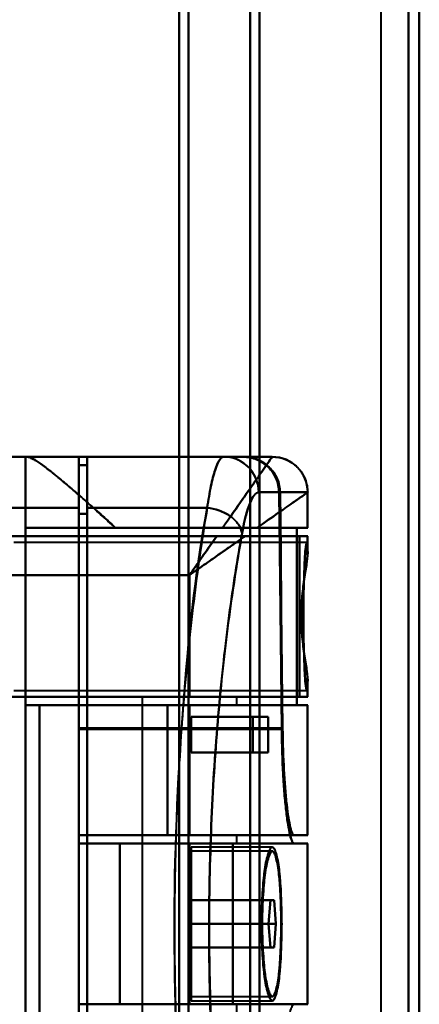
# Model space of a CAD drawing. Header units: millimetres. Extents: x -1087 to 1688, y -120 to 1010.
# Tile 67 of 86: x 542 to 576, y 232 to 315. Entities that reach past the tile are written whole.
import ezdxf

# ---------------------------------------------------------------- set-up
doc = ezdxf.new("R2010")
doc.units = ezdxf.units.MM
doc.layers.add('A-GENM', color=13, linetype='Continuous', lineweight=40)
doc.layers.add('G-IMPT', color=8, linetype='Continuous', lineweight=40)

# ---------------------------------------------------------------- blocks, each defined once
blk = doc.blocks.new('NEXA 700 CALQUES_dwg-751640-Arrière')
at = {"layer": 'G-IMPT'}
for p, q in [((555.97, 197.372), (555.97, 323.372)), ((555.97, 323.372), (555.97, 197.372)), ((556.742, 323.372), (556.742, 197.964)), ((556.742, 197.964), (556.742, 323.372)), ((561.97, 198.407), (561.97, 323.372)), ((561.97, 323.372), (561.97, 198.407)), ((562.742, 323.372), (562.742, 198.998)), ((562.742, 198.998), (562.742, 323.372)), ((575.357, 198.407), (575.357, 323.372)), ((575.357, 323.372), (575.357, 198.407)), ((576.27, 323.372), (576.27, 198.998)), ((576.27, 198.998), (576.27, 323.372)), ((547.47, 278.372), (536.97, 278.372)), ((542.97, 278.372), (543.14, 278.372)), ((543.14, 278.372), (542.97, 278.372)), ((547.47, 274.05), (547.47, 278.372)), ((547.47, 278.372), (547.47, 274.05)), ((559.724, 278.372), (548.17, 278.372)), ((548.17, 274.05), (548.17, 278.372)), ((548.17, 278.372), (548.17, 274.05)), ((561.351, 278.372), (559.724, 278.372)), ((559.724, 278.372), (561.351, 278.372)), ((561.351, 278.372), (559.724, 278.372)), ((561.435, 278.372), (563.828, 278.372)), ((563.828, 278.372), (561.435, 278.372)), ((563.83, 278.372), (563.828, 278.372)), ((563.828, 278.372), (563.83, 278.372)), ((563.83, 278.372), (563.828, 278.372)), ((548.17, 277.672), (547.47, 277.672)), ((547.47, 273.552), (547.47, 277.672)), ((547.47, 277.672), (547.47, 273.552)), ((548.17, 273.552), (548.17, 277.672)), ((548.17, 277.672), (548.17, 273.552)), ((564.407, 275.372), (562.69, 275.372)), ((562.69, 275.372), (564.407, 275.372)), ((564.489, 275.372), (566.826, 275.372)), ((566.826, 275.372), (564.489, 275.372)), ((566.826, 275.372), (566.83, 275.372)), ((566.83, 275.372), (566.826, 275.372)), ((566.83, 272.372), (566.83, 275.372)), ((547.47, 204.05), (547.47, 274.05)), ((547.47, 274.05), (547.47, 204.05)), ((548.17, 204.05), (548.17, 274.05)), ((548.17, 274.05), (548.17, 204.05)), ((547.47, 204.532), (547.47, 273.552)), ((547.47, 273.552), (547.47, 204.532)), ((548.17, 204.532), (548.17, 273.552)), ((548.17, 273.552), (548.17, 204.532)), ((542.97, 272.372), (550.584, 272.372)), ((550.584, 272.372), (542.97, 272.372)), ((566.83, 272.372), (562.545, 272.372)), ((562.545, 272.372), (566.83, 272.372)), ((566.826, 272.372), (565.906, 272.372)), ((565.906, 272.372), (566.826, 272.372)), ((561.545, 271.672), (566.83, 271.672)), ((566.83, 271.672), (561.545, 271.672)), ((566.122, 271.672), (566.826, 271.672)), ((566.826, 271.672), (566.122, 271.672)), ((566.83, 270.346), (566.83, 271.672)), ((566.74, 271.122), (541.97, 271.122)), ((566.83, 258.072), (566.83, 259.399)), ((541.97, 258.622), (566.74, 258.622)), ((544.144, 257.372), (554.985, 257.372)), ((554.985, 257.372), (544.144, 257.372)), ((552.83, 258.072), (552.83, 219.672)), ((552.83, 258.072), (556.83, 258.072)), ((556.83, 258.072), (552.83, 258.072)), ((556.83, 258.072), (560.83, 258.072)), ((556.83, 258.072), (566.83, 258.072)), ((560.83, 258.072), (556.83, 258.072)), ((566.83, 258.072), (556.83, 258.072)), ((556.83, 257.372), (566.83, 257.372)), ((556.83, 257.372), (560.83, 257.372)), ((566.83, 257.372), (556.83, 257.372)), ((560.83, 257.372), (556.83, 257.372)), ((560.83, 257.372), (560.83, 258.072)), ((565.906, 257.372), (566.826, 257.372)), ((566.826, 257.372), (565.906, 257.372)), ((566.122, 258.072), (566.826, 258.072)), ((566.826, 258.072), (566.122, 258.072)), ((566.83, 246.372), (566.83, 257.372)), ((562.19, 256.372), (563.498, 256.372)), ((563.498, 256.372), (562.19, 256.372)), ((547.47, 246.372), (547.47, 255.417)), ((547.47, 255.417), (547.47, 246.372)), ((547.47, 255.35), (547.47, 245.672)), ((547.47, 245.672), (547.47, 255.35)), ((563.498, 253.372), (562.19, 253.372)), ((562.19, 253.372), (563.498, 253.372)), ((547.47, 246.372), (565.678, 246.372)), ((554.985, 246.372), (547.47, 246.372)), ((547.47, 246.372), (554.985, 246.372)), ((547.47, 245.672), (550.944, 245.672)), ((550.944, 245.672), (547.47, 245.672)), ((566.83, 246.372), (556.83, 246.372)), ((560.83, 246.372), (556.83, 246.372)), ((556.83, 246.372), (566.83, 246.372)), ((556.83, 246.372), (560.83, 246.372)), ((556.83, 245.672), (560.83, 245.672)), ((560.83, 245.672), (556.83, 245.672)), ((560.506, 245.672), (566.83, 245.672)), ((566.83, 245.672), (560.506, 245.672)), ((560.83, 245.672), (560.83, 246.372)), ((566.826, 246.372), (565.678, 246.372)), ((565.678, 246.372), (566.826, 246.372)), ((565.678, 245.672), (566.826, 245.672)), ((566.826, 245.672), (565.678, 245.672)), ((566.83, 232.072), (566.83, 245.672)), ((563.834, 245.372), (556.97, 245.372)), ((556.97, 238.872), (556.97, 245.372)), ((556.97, 245.372), (556.97, 238.872)), ((563.834, 245.022), (556.97, 245.022)), ((556.97, 238.872), (556.97, 245.022)), ((556.97, 245.022), (556.97, 238.872)), ((563.681, 240.872), (563.524, 238.872)), ((563.524, 238.872), (563.681, 240.872)), ((563.681, 240.872), (563.984, 240.872)), ((563.984, 240.872), (563.681, 240.872)), ((564.13, 238.872), (563.984, 240.872)), ((563.984, 240.872), (564.13, 238.872)), ((556.97, 232.722), (556.97, 238.872)), ((556.97, 232.372), (556.97, 238.872)), ((556.97, 238.872), (556.97, 232.722)), ((556.97, 238.872), (556.97, 232.372)), ((563.524, 238.872), (563.681, 236.872)), ((563.681, 236.872), (563.524, 238.872)), ((563.984, 236.872), (564.13, 238.872)), ((564.13, 238.872), (563.984, 236.872)), ((563.984, 236.872), (563.681, 236.872)), ((563.681, 236.872), (563.984, 236.872)), ((556.97, 232.722), (563.834, 232.722)), ((556.97, 232.372), (563.834, 232.372)), ((550.944, 232.072), (547.47, 232.072)), ((547.47, 232.072), (550.944, 232.072)), ((560.83, 232.072), (556.83, 232.072)), ((556.83, 232.072), (560.83, 232.072)), ((566.83, 232.072), (560.506, 232.072)), ((560.506, 232.072), (566.83, 232.072)), ((560.83, 231.372), (560.83, 232.072)), ((566.826, 232.072), (565.678, 232.072)), ((565.678, 232.072), (566.826, 232.072))]:
    blk.add_line(p, q, dxfattribs=at)
at = {"layer": 'G-IMPT', "flags": 128}
for points in [[(547.47, 278.372), (544.845, 278.372), (542.22, 278.372), (539.595, 278.372), (536.97, 278.372)], [(536.97, 278.372), (539.595, 278.372), (542.22, 278.372), (544.845, 278.372), (547.47, 278.372)], [(540.478, 278.372), (541.101, 278.372), (541.724, 278.372), (542.347, 278.372), (542.97, 278.372)], [(542.97, 278.372), (542.347, 278.372), (541.724, 278.372), (541.101, 278.372), (540.478, 278.372)], [(542.97, 278.372), (542.97, 258.622), (542.97, 238.872), (542.97, 219.122), (542.97, 199.372)], [(542.97, 199.372), (542.97, 219.122), (542.97, 238.872), (542.97, 258.622), (542.97, 278.372)], [(542.97, 278.372), (542.97, 276.872), (542.97, 275.372), (542.97, 273.872), (542.97, 272.372)], [(542.97, 272.372), (542.97, 273.872), (542.97, 275.372), (542.97, 276.872), (542.97, 278.372)], [(543.14, 278.372), (548.312, 278.372), (553.485, 278.372), (558.658, 278.372), (563.83, 278.372)], [(563.83, 278.372), (558.658, 278.372), (553.485, 278.372), (548.312, 278.372), (543.14, 278.372)], [(561.435, 278.372), (557.943, 278.372), (554.452, 278.372), (550.961, 278.372), (547.47, 278.372)], [(547.47, 278.372), (547.47, 272.634), (547.47, 266.895), (547.47, 261.156), (547.47, 255.417)], [(547.47, 255.417), (547.47, 261.156), (547.47, 266.895), (547.47, 272.634), (547.47, 278.372)], [(547.47, 278.372), (550.961, 278.372), (554.452, 278.372), (557.943, 278.372), (561.435, 278.372)], [(559.724, 278.372), (556.836, 278.372), (553.947, 278.372), (551.058, 278.372), (548.17, 278.372)], [(548.17, 278.372), (551.058, 278.372), (553.947, 278.372), (556.836, 278.372), (559.724, 278.372)], [(561.351, 278.372), (558.056, 278.372), (554.76, 278.372), (551.465, 278.372), (548.17, 278.372)], [(548.17, 278.372), (548.17, 278.197), (548.17, 278.022), (548.17, 277.847), (548.17, 277.672)], [(548.17, 277.672), (548.17, 277.847), (548.17, 278.022), (548.17, 278.197), (548.17, 278.372)], [(548.17, 278.372), (551.465, 278.372), (554.76, 278.372), (558.056, 278.372), (561.351, 278.372)], [(563.828, 278.372), (563.127, 278.372), (561.843, 278.372), (561.435, 278.372)], [(547.47, 255.35), (547.47, 260.931), (547.47, 266.511), (547.47, 272.092), (547.47, 277.672)], [(547.47, 277.672), (547.645, 277.672), (547.82, 277.672), (547.995, 277.672), (548.17, 277.672)], [(547.47, 277.672), (547.645, 277.672), (547.82, 277.672), (547.995, 277.672), (548.17, 277.672)], [(548.17, 277.672), (547.995, 277.672), (547.82, 277.672), (547.645, 277.672), (547.47, 277.672)], [(548.17, 277.672), (547.995, 277.672), (547.82, 277.672), (547.645, 277.672), (547.47, 277.672)], [(547.47, 277.672), (547.47, 272.092), (547.47, 266.511), (547.47, 260.931), (547.47, 255.35)], [(564.629, 255.35), (564.574, 260.357), (564.519, 265.363), (564.463, 270.368), (564.407, 275.372)], [(564.407, 275.372), (564.463, 270.368), (564.519, 265.363), (564.574, 260.357), (564.629, 255.35)], [(564.489, 275.372), (564.545, 270.385), (564.599, 265.396), (564.654, 260.407), (564.707, 255.417)], [(564.707, 255.417), (564.654, 260.407), (564.599, 265.396), (564.545, 270.385), (564.489, 275.372)], [(566.826, 275.372), (566.826, 274.622), (566.826, 273.872), (566.826, 273.122), (566.826, 272.372)], [(566.826, 272.372), (566.826, 273.122), (566.826, 273.872), (566.826, 274.622), (566.826, 275.372)], [(536.97, 274.05), (539.595, 274.05), (542.22, 274.05), (544.845, 274.05), (547.47, 274.05)], [(547.47, 274.05), (544.845, 274.05), (542.22, 274.05), (539.595, 274.05), (536.97, 274.05)], [(548.17, 274.05), (550.709, 274.05), (553.249, 274.05), (555.789, 274.05), (558.329, 274.05)], [(558.329, 274.05), (555.789, 274.05), (553.249, 274.05), (550.709, 274.05), (548.17, 274.05)], [(547.47, 273.552), (547.645, 273.552), (547.82, 273.552), (547.995, 273.552), (548.17, 273.552)], [(548.17, 273.552), (547.995, 273.552), (547.82, 273.552), (547.645, 273.552), (547.47, 273.552)], [(542.97, 257.372), (542.97, 261.122), (542.97, 264.872), (542.97, 268.622), (542.97, 272.372)], [(542.97, 272.372), (548.704, 272.372), (554.438, 272.372), (560.172, 272.372), (565.906, 272.372)], [(565.906, 272.372), (560.172, 272.372), (554.438, 272.372), (548.704, 272.372), (542.97, 272.372)], [(542.97, 272.372), (542.97, 268.622), (542.97, 264.872), (542.97, 261.122), (542.97, 257.372)], [(550.584, 272.372), (552.846, 272.372), (555.107, 272.372), (557.369, 272.372), (559.63, 272.372)], [(559.63, 272.372), (557.369, 272.372), (555.107, 272.372), (552.846, 272.372), (550.584, 272.372)], [(565.906, 257.372), (565.906, 261.122), (565.906, 264.872), (565.906, 268.622), (565.906, 272.372)], [(565.906, 272.372), (565.906, 268.622), (565.906, 264.872), (565.906, 261.122), (565.906, 257.372)], [(536.97, 271.672), (542.512, 271.672), (548.055, 271.672), (553.597, 271.672), (559.14, 271.672)], [(566.122, 271.672), (558.834, 271.672), (551.546, 271.672), (544.258, 271.672), (536.97, 271.672)], [(536.97, 271.672), (544.258, 271.672), (551.546, 271.672), (558.834, 271.672), (566.122, 271.672)], [(559.14, 271.672), (553.597, 271.672), (548.055, 271.672), (542.512, 271.672), (536.97, 271.672)], [(566.122, 271.672), (566.122, 268.272), (566.122, 264.872), (566.122, 261.472), (566.122, 258.072)], [(566.122, 258.072), (566.122, 261.472), (566.122, 264.872), (566.122, 268.272), (566.122, 271.672)], [(566.826, 271.672), (566.826, 271.379), (566.826, 271.086), (566.826, 270.792), (566.826, 270.499)], [(566.826, 270.499), (566.826, 270.792), (566.826, 271.086), (566.826, 271.379), (566.826, 271.672)], [(536.97, 268.372), (541.935, 268.372), (546.9, 268.372), (551.865, 268.372), (556.83, 268.372)], [(556.83, 268.372), (551.865, 268.372), (546.9, 268.372), (541.935, 268.372), (536.97, 268.372)], [(556.83, 268.372), (556.83, 265.797), (556.83, 263.222), (556.83, 260.647), (556.83, 258.072)], [(556.83, 258.072), (556.83, 260.647), (556.83, 263.222), (556.83, 265.797), (556.83, 268.372)], [(566.826, 259.246), (566.826, 258.953), (566.826, 258.659), (566.826, 258.366), (566.826, 258.072)], [(566.826, 258.072), (566.826, 258.366), (566.826, 258.659), (566.826, 258.953), (566.826, 259.246)], [(556.83, 258.072), (552.49, 258.072), (548.15, 258.072), (543.81, 258.072), (539.47, 258.072)], [(539.47, 258.072), (543.81, 258.072), (548.15, 258.072), (552.49, 258.072), (556.83, 258.072)], [(566.122, 258.072), (559.459, 258.072), (552.796, 258.072), (546.133, 258.072), (539.47, 258.072)], [(539.47, 258.072), (546.133, 258.072), (552.796, 258.072), (559.459, 258.072), (566.122, 258.072)], [(556.83, 257.372), (553.365, 257.372), (549.9, 257.372), (546.435, 257.372), (542.97, 257.372)], [(542.97, 257.372), (548.704, 257.372), (554.438, 257.372), (560.172, 257.372), (565.906, 257.372)], [(565.906, 257.372), (560.172, 257.372), (554.438, 257.372), (548.704, 257.372), (542.97, 257.372)], [(542.97, 220.372), (542.97, 229.622), (542.97, 238.872), (542.97, 248.122), (542.97, 257.372)], [(542.97, 257.372), (546.435, 257.372), (549.9, 257.372), (553.365, 257.372), (556.83, 257.372)], [(542.97, 257.372), (542.97, 248.122), (542.97, 238.872), (542.97, 229.622), (542.97, 220.372)], [(544.144, 220.372), (544.144, 229.622), (544.144, 238.872), (544.144, 248.122), (544.144, 257.372)], [(556.83, 257.372), (553.659, 257.372), (550.487, 257.372), (547.315, 257.372), (544.144, 257.372)], [(544.144, 257.372), (544.144, 248.122), (544.144, 238.872), (544.144, 229.622), (544.144, 220.372)], [(544.144, 257.372), (547.315, 257.372), (550.487, 257.372), (553.659, 257.372), (556.83, 257.372)], [(554.985, 246.372), (554.985, 249.122), (554.985, 251.872), (554.985, 254.622), (554.985, 257.372)], [(554.985, 257.372), (555.446, 257.372), (555.908, 257.372), (556.369, 257.372), (556.83, 257.372)], [(554.985, 257.372), (554.985, 254.622), (554.985, 251.872), (554.985, 249.122), (554.985, 246.372)], [(556.83, 257.372), (556.369, 257.372), (555.908, 257.372), (555.446, 257.372), (554.985, 257.372)], [(556.83, 257.372), (556.83, 254.622), (556.83, 251.872), (556.83, 249.122), (556.83, 246.372)], [(556.83, 246.372), (556.83, 249.122), (556.83, 251.872), (556.83, 254.622), (556.83, 257.372)], [(556.83, 246.372), (556.83, 249.122), (556.83, 251.872), (556.83, 254.622), (556.83, 257.372)], [(556.83, 257.372), (556.83, 254.622), (556.83, 251.872), (556.83, 249.122), (556.83, 246.372)], [(556.83, 257.372), (556.83, 254.622), (556.83, 251.872), (556.83, 249.122), (556.83, 246.372)], [(556.83, 246.372), (556.83, 249.122), (556.83, 251.872), (556.83, 254.622), (556.83, 257.372)], [(566.826, 257.372), (566.826, 254.622), (566.826, 251.872), (566.826, 249.122), (566.826, 246.372)], [(566.826, 246.372), (566.826, 249.122), (566.826, 251.872), (566.826, 254.622), (566.826, 257.372)], [(556.97, 253.372), (556.97, 254.122), (556.97, 254.872), (556.97, 255.622), (556.97, 256.372)], [(556.97, 256.372), (556.97, 255.622), (556.97, 254.872), (556.97, 254.122), (556.97, 253.372)], [(563.498, 256.372), (561.866, 256.372), (560.234, 256.372), (558.602, 256.372), (556.97, 256.372)], [(556.97, 256.372), (556.97, 255.622), (556.97, 254.872), (556.97, 254.122), (556.97, 253.372)], [(562.19, 256.372), (560.885, 256.372), (559.58, 256.372), (558.275, 256.372), (556.97, 256.372)], [(556.97, 256.372), (558.602, 256.372), (560.234, 256.372), (561.866, 256.372), (563.498, 256.372)], [(556.97, 253.372), (556.97, 254.122), (556.97, 254.872), (556.97, 255.622), (556.97, 256.372)], [(556.97, 256.372), (558.275, 256.372), (559.58, 256.372), (560.885, 256.372), (562.19, 256.372)], [(562.19, 256.372), (562.19, 255.622), (562.19, 254.872), (562.19, 254.122), (562.19, 253.372)], [(562.19, 253.372), (562.19, 254.122), (562.19, 254.872), (562.19, 255.622), (562.19, 256.372)], [(563.498, 253.372), (563.498, 254.122), (563.498, 254.872), (563.498, 255.622), (563.498, 256.372)], [(563.498, 256.372), (563.498, 255.622), (563.498, 254.872), (563.498, 254.122), (563.498, 253.372)], [(564.707, 255.417), (560.398, 255.417), (556.088, 255.417), (551.779, 255.417), (547.47, 255.417)], [(547.47, 255.417), (551.779, 255.417), (556.088, 255.417), (560.398, 255.417), (564.707, 255.417)], [(547.47, 255.35), (551.759, 255.35), (556.049, 255.35), (560.339, 255.35), (564.629, 255.35)], [(564.629, 255.35), (560.339, 255.35), (556.049, 255.35), (551.759, 255.35), (547.47, 255.35)], [(563.498, 253.372), (561.866, 253.372), (560.234, 253.372), (558.602, 253.372), (556.97, 253.372)], [(556.97, 253.372), (558.275, 253.372), (559.58, 253.372), (560.885, 253.372), (562.19, 253.372)], [(556.97, 253.372), (558.602, 253.372), (560.234, 253.372), (561.866, 253.372), (563.498, 253.372)], [(562.19, 253.372), (560.885, 253.372), (559.58, 253.372), (558.275, 253.372), (556.97, 253.372)], [(547.47, 246.372), (547.47, 246.197), (547.47, 246.022), (547.47, 245.847), (547.47, 245.672)], [(547.47, 245.672), (547.47, 245.847), (547.47, 246.022), (547.47, 246.197), (547.47, 246.372)], [(547.47, 246.372), (547.47, 246.197), (547.47, 246.022), (547.47, 245.847), (547.47, 245.672)], [(547.47, 246.372), (549.81, 246.372), (552.15, 246.372), (554.49, 246.372), (556.83, 246.372)], [(547.47, 245.672), (547.47, 245.847), (547.47, 246.022), (547.47, 246.197), (547.47, 246.372)], [(547.47, 246.372), (552.022, 246.372), (556.574, 246.372), (561.126, 246.372), (565.678, 246.372)], [(547.47, 246.372), (549.81, 246.372), (552.15, 246.372), (554.49, 246.372), (556.83, 246.372)], [(556.83, 246.372), (554.49, 246.372), (552.15, 246.372), (549.81, 246.372), (547.47, 246.372)], [(565.678, 246.372), (561.126, 246.372), (556.574, 246.372), (552.022, 246.372), (547.47, 246.372)], [(556.83, 246.372), (554.49, 246.372), (552.15, 246.372), (549.81, 246.372), (547.47, 246.372)], [(547.47, 246.372), (547.47, 246.197), (547.47, 246.022), (547.47, 245.847), (547.47, 245.672)], [(547.47, 245.672), (547.47, 245.847), (547.47, 246.022), (547.47, 246.197), (547.47, 246.372)], [(556.83, 245.672), (554.49, 245.672), (552.15, 245.672), (549.81, 245.672), (547.47, 245.672)], [(556.83, 245.672), (554.49, 245.672), (552.15, 245.672), (549.81, 245.672), (547.47, 245.672)], [(547.47, 245.672), (552.022, 245.672), (556.574, 245.672), (561.126, 245.672), (565.678, 245.672)], [(547.47, 245.672), (549.81, 245.672), (552.15, 245.672), (554.49, 245.672), (556.83, 245.672)], [(565.678, 245.672), (561.126, 245.672), (556.574, 245.672), (552.022, 245.672), (547.47, 245.672)], [(547.47, 245.672), (549.81, 245.672), (552.15, 245.672), (554.49, 245.672), (556.83, 245.672)], [(550.944, 232.072), (550.944, 235.472), (550.944, 238.872), (550.944, 242.272), (550.944, 245.672)], [(550.944, 245.672), (553.334, 245.672), (555.725, 245.672), (558.115, 245.672), (560.506, 245.672)], [(550.944, 245.672), (550.944, 242.272), (550.944, 238.872), (550.944, 235.472), (550.944, 232.072)], [(560.506, 245.672), (558.115, 245.672), (555.725, 245.672), (553.334, 245.672), (550.944, 245.672)], [(556.83, 246.372), (556.369, 246.372), (555.908, 246.372), (555.446, 246.372), (554.985, 246.372)], [(554.985, 246.372), (555.446, 246.372), (555.908, 246.372), (556.369, 246.372), (556.83, 246.372)], [(556.83, 232.072), (556.83, 235.472), (556.83, 238.872), (556.83, 242.272), (556.83, 245.672)], [(556.83, 245.672), (556.83, 242.272), (556.83, 238.872), (556.83, 235.472), (556.83, 232.072)], [(556.83, 245.672), (556.83, 242.272), (556.83, 238.872), (556.83, 235.472), (556.83, 232.072)], [(556.83, 232.072), (556.83, 235.472), (556.83, 238.872), (556.83, 242.272), (556.83, 245.672)], [(560.506, 232.072), (560.506, 235.472), (560.506, 238.872), (560.506, 242.272), (560.506, 245.672)], [(560.506, 245.672), (560.506, 242.272), (560.506, 238.872), (560.506, 235.472), (560.506, 232.072)], [(566.826, 232.072), (566.826, 235.472), (566.826, 238.872), (566.826, 242.272), (566.826, 245.672)], [(566.826, 245.672), (566.826, 242.272), (566.826, 238.872), (566.826, 235.472), (566.826, 232.072)], [(556.97, 238.872), (556.97, 239.372), (556.97, 239.872), (556.97, 240.372), (556.97, 240.872)], [(556.97, 240.872), (556.97, 240.372), (556.97, 239.872), (556.97, 239.372), (556.97, 238.872)], [(556.97, 238.872), (556.97, 239.372), (556.97, 239.872), (556.97, 240.372), (556.97, 240.872)], [(556.97, 240.872), (558.647, 240.872), (560.325, 240.872), (562.003, 240.872), (563.681, 240.872)], [(563.984, 240.872), (562.23, 240.872), (560.477, 240.872), (558.723, 240.872), (556.97, 240.872)], [(556.97, 240.872), (556.97, 240.372), (556.97, 239.872), (556.97, 239.372), (556.97, 238.872)], [(563.681, 240.872), (562.003, 240.872), (560.325, 240.872), (558.647, 240.872), (556.97, 240.872)], [(556.97, 240.872), (558.723, 240.872), (560.477, 240.872), (562.23, 240.872), (563.984, 240.872)], [(556.97, 236.872), (556.97, 237.372), (556.97, 237.872), (556.97, 238.372), (556.97, 238.872)], [(556.97, 238.872), (556.97, 238.372), (556.97, 237.872), (556.97, 237.372), (556.97, 236.872)], [(563.524, 238.872), (561.885, 238.872), (560.247, 238.872), (558.608, 238.872), (556.97, 238.872)], [(556.97, 236.872), (556.97, 237.372), (556.97, 237.872), (556.97, 238.372), (556.97, 238.872)], [(556.97, 238.872), (558.608, 238.872), (560.247, 238.872), (561.885, 238.872), (563.524, 238.872)], [(564.13, 238.872), (562.34, 238.872), (560.55, 238.872), (558.76, 238.872), (556.97, 238.872)], [(556.97, 238.872), (556.97, 238.372), (556.97, 237.872), (556.97, 237.372), (556.97, 236.872)], [(556.97, 238.872), (558.76, 238.872), (560.55, 238.872), (562.34, 238.872), (564.13, 238.872)], [(563.681, 236.872), (562.003, 236.872), (560.325, 236.872), (558.647, 236.872), (556.97, 236.872)], [(563.984, 236.872), (562.23, 236.872), (560.477, 236.872), (558.723, 236.872), (556.97, 236.872)], [(556.97, 236.872), (558.647, 236.872), (560.325, 236.872), (562.003, 236.872), (563.681, 236.872)], [(556.97, 236.872), (558.723, 236.872), (560.477, 236.872), (562.23, 236.872), (563.984, 236.872)], [(547.47, 232.072), (549.81, 232.072), (552.15, 232.072), (554.49, 232.072), (556.83, 232.072)], [(556.83, 232.072), (554.49, 232.072), (552.15, 232.072), (549.81, 232.072), (547.47, 232.072)], [(565.678, 232.072), (561.126, 232.072), (556.574, 232.072), (552.022, 232.072), (547.47, 232.072)], [(547.47, 232.072), (549.81, 232.072), (552.15, 232.072), (554.49, 232.072), (556.83, 232.072)], [(556.83, 232.072), (554.49, 232.072), (552.15, 232.072), (549.81, 232.072), (547.47, 232.072)], [(550.944, 232.072), (553.334, 232.072), (555.725, 232.072), (558.115, 232.072), (560.506, 232.072)]]:
    blk.add_lwpolyline(points, dxfattribs=at)
at = {"layer": 'G-IMPT'}
blk.add_arc((563.83, 275.372), 3, 0, 90, dxfattribs=at)
for centre, ratio in [((559.724, 275.372), 0.988401), ((563.828, 275.372), 0.999612), ((563.828, 275.372), 0.999612)]:
    blk.add_ellipse(centre, major_axis=(0, 3), ratio=ratio, start_param=4.712389, end_param=6.283185, dxfattribs=at)
for points, knots in [([(550.584, 272.372), (550.147, 272.758), (549.298, 273.516), (548.105, 274.594), (547.174, 275.399), (546.469, 275.998), (545.967, 276.431), (545.476, 276.844), (544.997, 277.223), (544.554, 277.56), (544.167, 277.845), (543.84, 278.073), (543.462, 278.299), (543.25, 278.372), (543.14, 278.372)], [0, 0, 0, 0, 0.125, 0.25, 0.375, 0.4375, 0.5, 0.5625, 0.625, 0.6875, 0.75, 0.8125, 0.875, 1, 1, 1, 1]), ([(543.14, 278.372), (543.237, 278.355), (543.444, 278.276), (543.829, 278.059), (544.168, 277.846), (544.557, 277.565), (544.993, 277.22), (545.466, 276.833), (545.966, 276.43), (546.478, 276.009), (547.002, 275.555), (547.544, 275.077), (548.112, 274.578), (548.707, 274.061), (549.522, 273.341), (550.156, 272.769), (550.584, 272.372)], [0, 0, 0, 0, 0.125, 0.1875, 0.25, 0.3125, 0.375, 0.4375, 0.5, 0.5625, 0.625, 0.6875, 0.75, 0.8125, 0.875, 1, 1, 1, 1]), ([(563.83, 278.372), (563.823, 278.372), (563.677, 278.161), (563.192, 277.474), (562.702, 276.768), (562.087, 275.887), (561.119, 274.501), (560.266, 273.258), (559.63, 272.372)], [0, 0, 0, 0, 0.25, 0.375, 0.5, 0.625, 0.75, 1, 1, 1, 1]), ([(558.329, 274.05), (557.945, 271.781), (557.395, 268.046), (556.77, 262.586), (556.219, 256.72), (555.729, 249.059), (555.497, 239.284), (555.658, 229.626), (556.105, 221.749), (556.613, 215.885), (557.22, 210.214), (557.756, 206.386), (558.133, 204.05)], [0, 0, 0, 0, 0.125, 0.1875, 0.25, 0.375, 0.5, 0.625, 0.75, 0.8125, 0.875, 1, 1, 1, 1]), ([(562.545, 272.372), (562.333, 272.37), (561.996, 272.373), (561.583, 272.373), (561.342, 272.372), (561.158, 272.373), (560.972, 272.373), (560.786, 272.372), (560.597, 272.371), (560.213, 272.372), (559.886, 272.376), (559.63, 272.372)], [0, 0, 0, 0, 0.25, 0.375, 0.4375, 0.5, 0.5625, 0.625, 0.6875, 0.75, 1, 1, 1, 1]), ([(559.63, 272.372), (559.891, 272.372), (560.406, 272.372), (561.418, 272.372), (562.115, 272.372), (562.545, 272.372)], [0, 0, 0, 0, 0.25, 0.5, 1, 1, 1, 1]), ([(559.14, 271.672), (558.769, 271.143), (558.198, 270.326), (557.418, 269.213), (557.027, 268.653), (556.83, 268.372)], [0, 0, 0, 0, 0.5, 0.75, 1, 1, 1, 1]), ([(561.545, 271.672), (560.824, 271.167), (559.669, 270.359), (558.058, 269.231), (557.239, 268.659), (556.83, 268.372)], [0, 0, 0, 0, 0.5, 0.75, 1, 1, 1, 1]), ([(556.83, 268.372), (557.026, 268.653), (557.419, 269.213), (558.198, 270.326), (558.77, 271.143), (559.14, 271.672)], [0, 0, 0, 0, 0.25, 0.5, 1, 1, 1, 1]), ([(561.085, 206.115), (560.706, 208.305), (560.167, 211.895), (559.555, 217.221), (559.042, 222.73), (558.59, 230.143), (558.428, 239.239), (558.662, 248.442), (559.158, 255.651), (559.713, 261.16), (560.343, 266.285), (560.896, 269.787), (561.282, 271.915)], [0, 0, 0, 0, 0.125, 0.1875, 0.25, 0.375, 0.5, 0.625, 0.75, 0.8125, 0.875, 1, 1, 1, 1]), ([(561.282, 271.915), (560.883, 269.667), (560.324, 266.12), (559.699, 261.026), (559.298, 257.051), (558.968, 252.812), (558.713, 248.333), (558.546, 243.756), (558.476, 239.258), (558.512, 234.753), (558.645, 230.154), (558.868, 225.638), (559.171, 221.347), (559.547, 217.303), (560.146, 212.098), (560.691, 208.444), (561.085, 206.115)], [0, 0, 0, 0, 0.125, 0.1875, 0.25, 0.3125, 0.375, 0.4375, 0.5, 0.5625, 0.625, 0.6875, 0.75, 0.8125, 0.875, 1, 1, 1, 1]), ([(559.14, 271.672), (559.347, 271.675), (559.664, 271.672), (560.076, 271.672), (560.381, 271.673), (560.682, 271.672), (561.075, 271.672), (561.362, 271.67), (561.545, 271.672)], [0, 0, 0, 0, 0.25, 0.375, 0.5, 0.625, 0.75, 1, 1, 1, 1]), ([(566.826, 270.499), (566.798, 270.954), (566.751, 271.278), (566.668, 270.892), (566.607, 270.21), (566.551, 269.21), (566.504, 267.944), (566.478, 266.464), (566.469, 265.404), (566.467, 264.872)], [0, 0, 0, 0, 0.25, 0.375, 0.5, 0.625, 0.75, 0.875, 1, 1, 1, 1]), ([(566.826, 259.246), (566.809, 259.069), (566.772, 258.817), (566.724, 258.76), (566.687, 258.868), (566.66, 259.027), (566.638, 259.223), (566.62, 259.42), (566.608, 259.584), (566.595, 259.777), (566.579, 260.085), (566.55, 260.731), (566.519, 261.663), (566.494, 262.673), (566.479, 263.438), (566.469, 264.19), (566.466, 264.872), (566.469, 265.555), (566.479, 266.307), (566.494, 267.072), (566.519, 268.082), (566.55, 269.014), (566.579, 269.66), (566.595, 269.967), (566.608, 270.161), (566.62, 270.325), (566.638, 270.521), (566.66, 270.717), (566.687, 270.876), (566.724, 270.985), (566.772, 270.928), (566.809, 270.676), (566.826, 270.499)], [0, 0, 0, 0, 0.0625, 0.125, 0.15625, 0.1875, 0.21875, 0.234375, 0.25, 0.265625, 0.28125, 0.3125, 0.375, 0.40625, 0.4375, 0.46875, 0.5, 0.53125, 0.5625, 0.59375, 0.625, 0.6875, 0.71875, 0.734375, 0.75, 0.765625, 0.78125, 0.8125, 0.84375, 0.875, 0.9375, 1, 1, 1, 1]), ([(566.287, 264.872), (566.291, 265.16), (566.304, 265.594), (566.336, 266.168), (566.376, 266.736), (566.44, 267.298), (566.515, 267.833), (566.566, 268.215), (566.617, 268.573), (566.672, 268.909), (566.723, 269.226), (566.763, 269.526), (566.791, 269.806), (566.818, 270.149), (566.826, 270.37), (566.826, 270.499)], [0, 0, 0, 0, 0.125, 0.1875, 0.25, 0.375, 0.4375, 0.5, 0.5625, 0.625, 0.6875, 0.75, 0.8125, 0.875, 1, 1, 1, 1]), ([(566.826, 270.499), (566.842, 270.205), (566.793, 269.699), (566.67, 268.89), (566.566, 268.226), (566.463, 267.463), (566.37, 266.612), (566.304, 265.725), (566.279, 264.871), (566.304, 264.018), (566.392, 262.835), (566.532, 261.738), (566.669, 260.856), (566.793, 260.046), (566.842, 259.54), (566.826, 259.246)], [0, 0, 0, 0, 0.125, 0.1875, 0.25, 0.3125, 0.375, 0.4375, 0.5, 0.5625, 0.625, 0.75, 0.8125, 0.875, 1, 1, 1, 1]), ([(566.826, 259.246), (566.826, 259.375), (566.818, 259.595), (566.791, 259.938), (566.763, 260.218), (566.723, 260.518), (566.672, 260.836), (566.617, 261.173), (566.566, 261.531), (566.514, 261.913), (566.44, 262.448), (566.376, 263.009), (566.336, 263.577), (566.304, 264.151), (566.291, 264.585), (566.287, 264.872)], [0, 0, 0, 0, 0.125, 0.1875, 0.25, 0.3125, 0.375, 0.4375, 0.5, 0.5625, 0.625, 0.75, 0.8125, 0.875, 1, 1, 1, 1]), ([(566.467, 264.872), (566.469, 264.34), (566.478, 263.281), (566.504, 261.801), (566.551, 260.535), (566.607, 259.535), (566.668, 258.852), (566.751, 258.467), (566.798, 258.791), (566.826, 259.246)], [0, 0, 0, 0, 0.125, 0.25, 0.375, 0.5, 0.625, 0.75, 1, 1, 1, 1]), ([(565.678, 245.672), (565.621, 245.679), (565.506, 245.806), (565.337, 246.322), (565.163, 247.222), (565, 248.408), (564.861, 249.85), (564.708, 252.074), (564.647, 253.962), (564.629, 255.35)], [0, 0, 0, 0, 0.125, 0.25, 0.375, 0.5, 0.625, 0.75, 1, 1, 1, 1]), ([(564.629, 255.35), (564.649, 254.014), (564.708, 252.062), (564.861, 249.85), (565, 248.41), (565.162, 247.21), (565.395, 246.034), (565.562, 245.672), (565.678, 245.672)], [0, 0, 0, 0, 0.25, 0.375, 0.5, 0.625, 0.75, 1, 1, 1, 1]), ([(564.707, 255.417), (564.724, 254.119), (564.78, 252.355), (564.921, 250.277), (565.049, 248.929), (565.199, 247.821), (565.36, 246.979), (565.518, 246.497), (565.625, 246.378), (565.678, 246.372)], [0, 0, 0, 0, 0.25, 0.375, 0.5, 0.625, 0.75, 0.875, 1, 1, 1, 1]), ([(565.678, 246.372), (565.57, 246.372), (565.414, 246.71), (565.199, 247.81), (565.049, 248.931), (564.921, 250.277), (564.78, 252.344), (564.725, 254.168), (564.707, 255.417)], [0, 0, 0, 0, 0.25, 0.375, 0.5, 0.625, 0.75, 1, 1, 1, 1]), ([(564.628, 238.872), (564.621, 239.727), (564.574, 241.435), (564.427, 243.6), (564.202, 244.798), (563.988, 245.29), (563.835, 245.414), (563.674, 245.288), (563.498, 244.917), (563.332, 244.316), (563.197, 243.506), (563.097, 242.515), (562.988, 241.007), (562.94, 239.727), (562.923, 238.872)], [0, 0, 0, 0, 0.125, 0.25, 0.375, 0.4375, 0.5, 0.5625, 0.625, 0.6875, 0.75, 0.8125, 0.875, 1, 1, 1, 1]), ([(562.923, 238.872), (562.93, 239.369), (562.952, 240.305), (563.011, 241.541), (563.08, 242.429), (563.138, 242.977), (563.174, 243.269), (563.231, 243.685), (563.335, 244.254), (563.501, 244.864), (563.645, 245.203), (563.756, 245.347), (563.834, 245.385), (563.91, 245.347), (564.017, 245.204), (564.151, 244.866), (564.297, 244.256), (564.384, 243.687), (564.43, 243.272), (564.46, 242.98), (564.507, 242.432), (564.561, 241.543), (564.606, 240.306), (564.623, 239.369), (564.628, 238.872)], [0, 0, 0, 0, 0.0625, 0.125, 0.1875, 0.21875, 0.234375, 0.25, 0.3125, 0.375, 0.4375, 0.46875, 0.5, 0.53125, 0.5625, 0.625, 0.6875, 0.75, 0.765625, 0.78125, 0.8125, 0.875, 0.9375, 1, 1, 1, 1]), ([(562.975, 238.872), (562.991, 239.681), (563.036, 240.892), (563.138, 242.319), (563.233, 243.256), (563.36, 244.023), (563.517, 244.592), (563.683, 244.943), (563.835, 245.062), (563.98, 244.944), (564.183, 244.479), (564.397, 243.345), (564.537, 241.297), (564.581, 239.681), (564.589, 238.872)], [0, 0, 0, 0, 0.125, 0.1875, 0.25, 0.3125, 0.375, 0.4375, 0.5, 0.5625, 0.625, 0.75, 0.875, 1, 1, 1, 1]), ([(564.589, 238.872), (564.583, 239.342), (564.567, 240.229), (564.524, 241.399), (564.473, 242.24), (564.428, 242.758), (564.4, 243.035), (564.356, 243.428), (564.273, 243.966), (564.134, 244.543), (564.007, 244.863), (563.906, 244.998), (563.834, 245.034), (563.761, 244.998), (563.656, 244.862), (563.52, 244.541), (563.363, 243.964), (563.265, 243.426), (563.211, 243.033), (563.177, 242.756), (563.122, 242.238), (563.058, 241.397), (563.003, 240.228), (562.981, 239.342), (562.975, 238.872)], [0, 0, 0, 0, 0.0625, 0.125, 0.1875, 0.21875, 0.234375, 0.25, 0.3125, 0.375, 0.4375, 0.46875, 0.5, 0.53125, 0.5625, 0.625, 0.6875, 0.75, 0.765625, 0.78125, 0.8125, 0.875, 0.9375, 1, 1, 1, 1]), ([(562.923, 238.872), (562.94, 238.018), (562.988, 236.738), (563.097, 235.229), (563.197, 234.239), (563.332, 233.428), (563.498, 232.827), (563.674, 232.457), (563.835, 232.331), (563.988, 232.455), (564.202, 232.947), (564.427, 234.145), (564.574, 236.309), (564.621, 238.017), (564.628, 238.872)], [0, 0, 0, 0, 0.125, 0.1875, 0.25, 0.3125, 0.375, 0.4375, 0.5, 0.5625, 0.625, 0.75, 0.875, 1, 1, 1, 1]), ([(564.628, 238.872), (564.623, 238.375), (564.606, 237.438), (564.561, 236.202), (564.507, 235.313), (564.46, 234.765), (564.43, 234.473), (564.384, 234.057), (564.297, 233.488), (564.151, 232.879), (564.017, 232.541), (563.91, 232.397), (563.834, 232.36), (563.756, 232.398), (563.645, 232.542), (563.501, 232.881), (563.335, 233.491), (563.231, 234.06), (563.174, 234.475), (563.138, 234.768), (563.08, 235.315), (563.011, 236.204), (562.952, 237.439), (562.93, 238.376), (562.923, 238.872)], [0, 0, 0, 0, 0.0625, 0.125, 0.1875, 0.21875, 0.234375, 0.25, 0.3125, 0.375, 0.4375, 0.46875, 0.5, 0.53125, 0.5625, 0.625, 0.6875, 0.75, 0.765625, 0.78125, 0.8125, 0.875, 0.9375, 1, 1, 1, 1]), ([(562.975, 238.872), (562.981, 238.403), (563.003, 237.517), (563.058, 236.348), (563.122, 235.507), (563.177, 234.989), (563.211, 234.712), (563.265, 234.319), (563.363, 233.781), (563.52, 233.203), (563.656, 232.883), (563.761, 232.746), (563.834, 232.71), (563.906, 232.746), (564.007, 232.882), (564.134, 233.202), (564.273, 233.778), (564.356, 234.317), (564.4, 234.71), (564.428, 234.986), (564.473, 235.505), (564.524, 236.346), (564.567, 237.515), (564.583, 238.402), (564.589, 238.872)], [0, 0, 0, 0, 0.0625, 0.125, 0.1875, 0.21875, 0.234375, 0.25, 0.3125, 0.375, 0.4375, 0.46875, 0.5, 0.53125, 0.5625, 0.625, 0.6875, 0.75, 0.765625, 0.78125, 0.8125, 0.875, 0.9375, 1, 1, 1, 1]), ([(564.589, 238.872), (564.581, 238.063), (564.537, 236.447), (564.397, 234.4), (564.183, 233.266), (563.98, 232.8), (563.835, 232.683), (563.683, 232.802), (563.517, 233.153), (563.36, 233.721), (563.233, 234.488), (563.138, 235.425), (563.036, 236.853), (562.991, 238.064), (562.975, 238.872)], [0, 0, 0, 0, 0.125, 0.25, 0.375, 0.4375, 0.5, 0.5625, 0.625, 0.6875, 0.75, 0.8125, 0.875, 1, 1, 1, 1]), ([(564.633, 222.71), (564.655, 224.068), (564.721, 225.908), (564.874, 228.053), (565.058, 229.897), (565.288, 231.281), (565.51, 231.946), (565.622, 232.067), (565.678, 232.072)], [0, 0, 0, 0, 0.25, 0.375, 0.5, 0.75, 0.875, 1, 1, 1, 1])]:
    blk.add_open_spline(points, degree=3, knots=knots, dxfattribs=at)
for points in [[(558.329, 274.05), (558.429, 274.733), (558.639, 275.964), (558.993, 277.339), (559.36, 278.18), (559.603, 278.372), (559.724, 278.372)], [(559.724, 278.372), (559.605, 278.372), (559.357, 278.176), (558.994, 277.341), (558.639, 275.96), (558.428, 274.741), (558.329, 274.05)], [(559.63, 272.372), (560.25, 273.258), (561.411, 274.916), (562.77, 276.857), (563.633, 278.09), (563.83, 278.372), (563.83, 278.372)], [(562.69, 275.372), (562.69, 275.726), (562.539, 276.5), (561.887, 277.561), (560.839, 278.22), (560.074, 278.372), (559.724, 278.372)], [(564.407, 275.372), (564.402, 275.767), (564.235, 276.554), (563.551, 277.55), (562.54, 278.216), (561.747, 278.372), (561.351, 278.372)], [(561.351, 278.372), (561.559, 278.369), (561.96, 278.327), (562.514, 278.164), (563.045, 277.88), (563.511, 277.509), (563.89, 277.051), (564.183, 276.527), (564.354, 275.978), (564.401, 275.579), (564.407, 275.372)], [(561.435, 278.372), (561.831, 278.372), (562.623, 278.216), (563.634, 277.55), (564.318, 276.553), (564.484, 275.766), (564.489, 275.372)], [(564.489, 275.372), (564.484, 275.579), (564.437, 275.978), (564.266, 276.527), (563.973, 277.051), (563.594, 277.509), (563.128, 277.88), (562.598, 278.164), (562.044, 278.327), (561.642, 278.369), (561.435, 278.372)], [(563.83, 278.372), (564.184, 278.372), (564.958, 278.22), (566.019, 277.561), (566.678, 276.5), (566.83, 275.726), (566.83, 275.372)], [(561.282, 271.915), (561.484, 273.024), (561.945, 274.757), (562.448, 275.372), (562.69, 275.372)], [(562.69, 275.372), (562.444, 275.366), (561.947, 274.76), (561.484, 273.022), (561.282, 271.915)], [(562.545, 272.372), (563.203, 272.839), (564.409, 273.67), (565.78, 274.632), (566.636, 275.238), (566.83, 275.371), (566.83, 275.372)], [(566.83, 275.372), (566.83, 275.372), (566.043, 274.821), (563.861, 273.294), (562.545, 272.372)], [(558.133, 204.05), (557.302, 208.736), (556.068, 219.854), (555.276, 239.323), (556.205, 258.678), (557.484, 269.527), (558.329, 274.05)], [(561.282, 271.915), (561.242, 272.152), (561.028, 272.664), (560.351, 273.377), (559.366, 273.866), (558.657, 274.021), (558.329, 274.05)], [(558.329, 274.05), (558.657, 274.021), (559.366, 273.866), (560.351, 273.377), (561.028, 272.664), (561.242, 272.152), (561.282, 271.915)], [(556.83, 268.372), (557.239, 268.66), (558.058, 269.231), (559.267, 270.077), (560.439, 270.899), (561.184, 271.418), (561.545, 271.672)], [(561.545, 271.672), (561.175, 271.672), (560.393, 271.672), (559.56, 271.672), (559.14, 271.672)]]:
    blk.add_open_spline(points, degree=3, dxfattribs=at)
blk = doc.blocks.new('Souche connecteur circulaire R23 - Souche connecteur circulaire R23-751697-Arrière')
at = {"layer": 'A-GENM'}
blk.add_line((573.03, 198), (573.03, 323), dxfattribs=at)

msp = doc.modelspace()

# ---------------------------------------------------------------- linework, layer by layer
at = {"color": 1, "lineweight": 30}
msp.add_line((573.03, 198), (573.03, 448), dxfattribs=at)
at = {"color": 94, "lineweight": 30}
msp.add_line((573.03, 198), (573.03, 448), dxfattribs=at)

# ---------------------------------------------------------------- block references
at = {"layer": 'A-GENM'}
msp.add_blockref('Souche connecteur circulaire R23 - Souche connecteur circulaire R23-751697-Arrière', (0, 0), dxfattribs=at)
at = {"layer": 'G-IMPT'}
msp.add_blockref('NEXA 700 CALQUES_dwg-751640-Arrière', (0, 0), dxfattribs=at)

doc.saveas('drawing.dxf')
